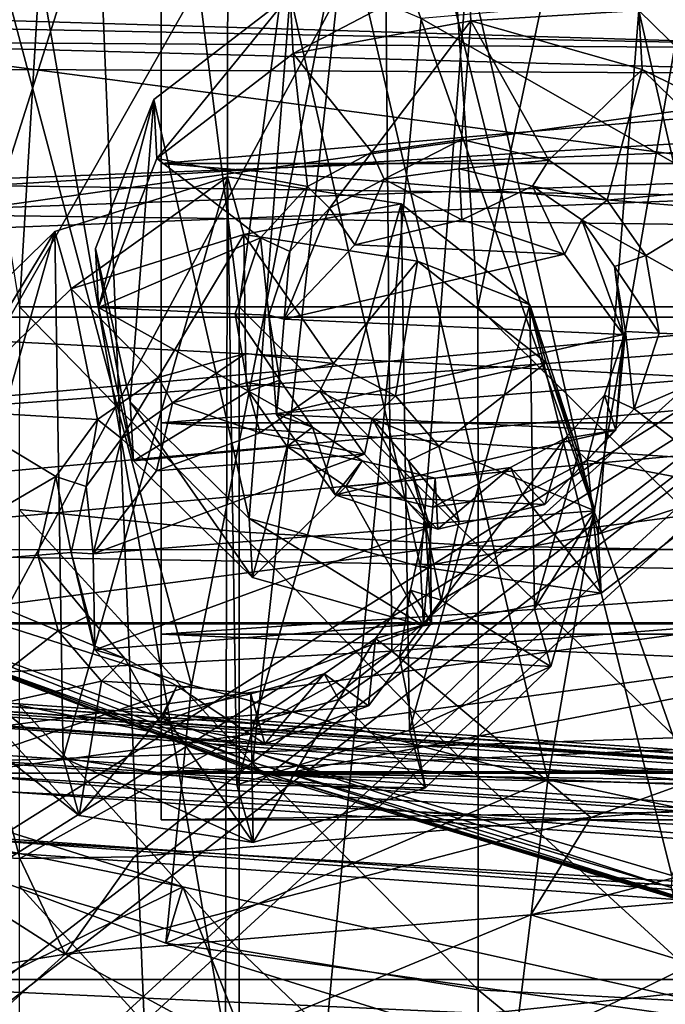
# Model space of a CAD drawing. Header units: metres. Extents: x -904 to 0, y -908 to 0.
# Tile 87 of 161: x -595 to -555, y -121 to -59. Entities that reach past the tile are written whole.
import ezdxf

# ---------------------------------------------------------------- set-up
doc = ezdxf.new("R2010")
doc.units = ezdxf.units.M

msp = doc.modelspace()

# ---------------------------------------------------------------- linework, layer by layer
at = {"layer": 'None'}
for points in [[(-582.273132, -24.174274, 1927.112427), (-548.818054, -21.535398, 1932.152832), (-548.815857, -119.390549, 1988.623535)], [(-599.286011, -25.944958, 1924.876465), (-582.273132, -24.174274, 1927.112427), (-582.486755, -122.939278, 1984.111816)], [(-582.486755, -122.939278, 1984.111816), (-582.273132, -24.174274, 1927.112427), (-548.815857, -119.390549, 1988.623535)], [(-599.292603, -123.532387, 1981.228638), (-599.286011, -25.944958, 1924.876465), (-582.486755, -122.939278, 1984.111816)], [(-573.219971, -37.15469, 1505.244385), (-520.086426, -33.508076, 1504.979004), (-554.391846, -112.519341, 1549.673828)], [(-570.15863, -58.565701, 661.240173), (-309.111755, -207.702347, 657.334961), (-309.403992, -35.91481, 661.833374)], [(-625.841797, -45.324051, 1506.13208), (-573.219971, -37.15469, 1505.244385), (-606.250549, -95.326286, 1536.737061)], [(-606.250549, -95.326286, 1536.737061), (-573.219971, -37.15469, 1505.244385), (-580.693237, -104.750137, 1543.907715)], [(-573.219971, -37.15469, 1505.244385), (-554.391846, -112.519341, 1549.673828), (-580.693237, -104.750137, 1543.907715)], [(-606.136414, -51.914799, 661.366394), (-699.596008, -124.971169, 659.501343), (-590.518127, -49.992924, 661.435425)], [(-699.596008, -124.971169, 659.501343), (-663.154419, -147.090363, 658.922119), (-590.518127, -49.992924, 661.435425)], [(-590.518127, -49.992924, 661.435425), (-663.154419, -147.090363, 658.922119), (-629.467651, -172.820374, 658.248413)], [(-629.467651, -172.820374, 658.248413), (-584.097839, -207.702347, 657.334961), (-590.518127, -49.992924, 661.435425)], [(-590.518127, -49.992924, 661.435425), (-584.097839, -207.702347, 657.334961), (-570.15863, -58.565701, 661.240173)], [(-572.431702, -51.56575, 2034.584595), (-624.672058, -51.56601, 2028.267822), (-598.475342, -99.818436, 2023.245972)], [(-584.61438, -100.53476, 216.1931), (-606.513977, -93.594833, 227.542374), (-597.66748, -51.565685, 217.762268)], [(-572.431702, -51.56575, 2034.584595), (-598.475342, -99.818436, 2023.245972), (-572.009399, -98.403229, 2026.366699)], [(-575.021118, -51.566418, 206.251297), (-584.61438, -100.53476, 216.1931), (-597.66748, -51.565685, 217.762268)], [(-562.194641, -106.494125, 206.704391), (-584.61438, -100.53476, 216.1931), (-575.021118, -51.566418, 206.251297)], [(-552.6875, -51.565384, 197.086807), (-562.194641, -106.494125, 206.704391), (-575.021118, -51.566418, 206.251297)], [(-519.952271, -51.565491, 2038.379517), (-572.431702, -51.56575, 2034.584595), (-572.009399, -98.403229, 2026.366699)], [(-519.952271, -51.565491, 2038.379517), (-572.009399, -98.403229, 2026.366699), (-518.923706, -94.200096, 2030.911865)], [(-539.404663, -111.412796, 199.035706), (-562.194641, -106.494125, 206.704391), (-552.6875, -51.565384, 197.086807)], [(-676.740051, -57.707558, 1606.950562), (-653.887207, -72.526901, 1606.574951), (-387.700989, -56.295364, 1606.961792)], [(-387.700989, -56.295364, 1606.961792), (-653.887207, -72.526901, 1606.574951), (-379.609039, -62.712627, 1606.793701)], [(-570.15863, -58.565701, 661.240173), (-584.097839, -207.702347, 657.334961), (-309.111755, -207.702347, 657.334961)], [(-653.887207, -72.526901, 1606.574951), (-629.798584, -85.366486, 1606.240967), (-379.609039, -62.712627, 1606.793701)], [(-379.609039, -62.712627, 1606.793701), (-629.798584, -85.366486, 1606.240967), (-369.758789, -65.81794, 1606.712402)], [(-629.798584, -85.366486, 1606.240967), (-604.898926, -96.564316, 1605.948975), (-369.758789, -65.81794, 1606.712402)], [(-369.758789, -65.81794, 1606.712402), (-604.898926, -96.564316, 1605.948975), (-579.414856, -106.2174, 1605.699707)], [(-579.414856, -106.2174, 1605.699707), (-311.951202, -102.333786, 1605.762329), (-369.758789, -65.81794, 1606.712402)], [(-608.212463, -108.539902, 230.06778), (-606.513977, -93.594833, 227.542374), (-584.61438, -100.53476, 216.1931)], [(-559.487061, -108.866234, 2007.508911), (-518.923706, -94.200096, 2030.911865), (-572.009399, -98.403229, 2026.366699)], [(-559.487061, -108.866234, 2007.508911), (-530.609741, -106.548775, 2010.274536), (-518.923706, -94.200096, 2030.911865)], [(-580.693237, -104.750137, 1543.907715), (-580.734863, -105.414047, 1559.733521), (-606.250549, -95.326286, 1536.737061)], [(-580.734863, -105.414047, 1559.733521), (-606.190125, -96.241852, 1571.963257), (-606.250549, -95.326286, 1536.737061)], [(-580.734863, -105.414047, 1559.733521), (-580.607422, -105.857239, 1575.572754), (-606.190125, -96.241852, 1571.963257)], [(-580.607422, -105.857239, 1575.572754), (-580.309692, -106.088234, 1591.411133), (-606.190125, -96.241852, 1571.963257)], [(-606.190125, -96.241852, 1571.963257), (-580.309692, -106.088234, 1591.411133), (-604.898926, -96.564316, 1605.948975)], [(-580.309692, -106.088234, 1591.411133), (-579.414856, -106.2174, 1605.699707), (-604.898926, -96.564316, 1605.948975)], [(-572.009399, -98.403229, 2026.366699), (-598.475342, -99.818436, 2023.245972), (-595.406555, -111.441788, 2002.560303)], [(-588.223694, -111.337624, 2003.683472), (-572.009399, -98.403229, 2026.366699), (-595.406555, -111.441788, 2002.560303)], [(-588.223694, -111.337624, 2003.683472), (-559.487061, -108.866234, 2007.508911), (-572.009399, -98.403229, 2026.366699)], [(-628.85614, -99.448586, 243.024078), (-608.212463, -108.539902, 230.06778), (-585.167236, -113.23008, 254.241714)], [(-585.167236, -113.23008, 254.241714), (-602.600891, -121.890068, 252.594467), (-628.85614, -99.448586, 243.024078)], [(-598.475342, -99.818436, 2023.245972), (-602.574768, -111.074043, 2001.4104), (-595.406555, -111.441788, 2002.560303)], [(-586.229065, -116.775726, 218.379868), (-608.212463, -108.539902, 230.06778), (-584.61438, -100.53476, 216.1931)], [(-586.229065, -116.775726, 218.379868), (-584.61438, -100.53476, 216.1931), (-562.194641, -106.494125, 206.704391)], [(-337.979492, -110.967003, 1605.560547), (-311.951202, -102.333786, 1605.762329), (-579.414856, -106.2174, 1605.699707)], [(-554.430054, -113.264557, 1564.06543), (-580.734863, -105.414047, 1559.733521), (-580.693237, -104.750137, 1543.907715)], [(-554.391846, -112.519341, 1549.673828), (-554.430054, -113.264557, 1564.06543), (-580.693237, -104.750137, 1543.907715)], [(-554.430054, -113.264557, 1564.06543), (-554.317078, -113.759109, 1578.473877), (-580.734863, -105.414047, 1559.733521)], [(-554.317078, -113.759109, 1578.473877), (-580.607422, -105.857239, 1575.572754), (-580.734863, -105.414047, 1559.733521)], [(-554.317078, -113.759109, 1578.473877), (-554.051697, -114.009331, 1592.883423), (-580.607422, -105.857239, 1575.572754)], [(-554.051697, -114.009331, 1592.883423), (-580.309692, -106.088234, 1591.411133), (-580.607422, -105.857239, 1575.572754)], [(-564.324036, -123.589836, 209.018906), (-586.229065, -116.775726, 218.379868), (-562.194641, -106.494125, 206.704391)], [(-554.051697, -114.009331, 1592.883423), (-579.414856, -106.2174, 1605.699707), (-580.309692, -106.088234, 1591.411133)], [(-553.346375, -114.12664, 1605.495239), (-337.979492, -110.967003, 1605.560547), (-579.414856, -106.2174, 1605.699707)], [(-553.346375, -114.12664, 1605.495239), (-579.414856, -106.2174, 1605.699707), (-554.051697, -114.009331, 1592.883423)], [(-564.324036, -123.589836, 209.018906), (-562.194641, -106.494125, 206.704391), (-539.404663, -111.412796, 199.035706)], [(-563.256653, -114.994781, 1996.957886), (-530.609741, -106.548775, 2010.274536), (-559.487061, -108.866234, 2007.508911)], [(-533.799988, -112.458336, 2000.046265), (-530.609741, -106.548775, 2010.274536), (-563.256653, -114.994781, 1996.957886)], [(-608.212463, -108.539902, 230.06778), (-586.229065, -116.775726, 218.379868), (-585.167236, -113.23008, 254.241714)], [(-592.554504, -117.468033, 1992.686523), (-559.487061, -108.866234, 2007.508911), (-588.223694, -111.337624, 2003.683472)], [(-592.554504, -117.468033, 1992.686523), (-563.256653, -114.994781, 1996.957886), (-559.487061, -108.866234, 2007.508911)], [(-602.574768, -111.074043, 2001.4104), (-615.893738, -121.315697, 1977.961182), (-592.554504, -117.468033, 1992.686523)], [(-602.574768, -111.074043, 2001.4104), (-592.554504, -117.468033, 1992.686523), (-595.406555, -111.441788, 2002.560303)], [(-595.406555, -111.441788, 2002.560303), (-592.554504, -117.468033, 1992.686523), (-588.223694, -111.337624, 2003.683472)], [(-541.083801, -129.473846, 201.2883), (-564.324036, -123.589836, 209.018906), (-539.404663, -111.412796, 199.035706)], [(-563.256653, -114.994781, 1996.957886), (-548.815857, -119.390549, 1988.623535), (-533.799988, -112.458336, 2000.046265)], [(-577.9198, -131.39473, 258.706299), (-602.600891, -121.890068, 252.594467), (-585.167236, -113.23008, 254.241714)], [(-585.167236, -113.23008, 254.241714), (-586.229065, -116.775726, 218.379868), (-539.912292, -123.304863, 262.515991)], [(-539.912292, -123.304863, 262.515991), (-577.9198, -131.39473, 258.706299), (-585.167236, -113.23008, 254.241714)], [(-592.554504, -117.468033, 1992.686523), (-582.486755, -122.939278, 1984.111816), (-563.256653, -114.994781, 1996.957886)], [(-582.486755, -122.939278, 1984.111816), (-548.815857, -119.390549, 1988.623535), (-563.256653, -114.994781, 1996.957886)], [(-586.229065, -116.775726, 218.379868), (-564.324036, -123.589836, 209.018906), (-539.912292, -123.304863, 262.515991)], [(-615.893738, -121.315697, 1977.961182), (-599.292603, -123.532387, 1981.228638), (-592.554504, -117.468033, 1992.686523)], [(-592.554504, -117.468033, 1992.686523), (-599.292603, -123.532387, 1981.228638), (-582.486755, -122.939278, 1984.111816)], [(-605.297119, -123.523201, 345.346222), (-590.617188, -132.716324, 349.436768), (-614.156555, -119.756935, 357.028595)], [(-590.617188, -132.716324, 349.436768), (-597.304688, -130.963715, 361.993378), (-614.156555, -119.756935, 357.028595)], [(-593.020996, -125.802505, 310.012787), (-583.542358, -130.594498, 311.931519), (-607.443481, -119.801796, 318.643555)], [(-583.542358, -130.594498, 311.931519), (-596.436768, -125.784904, 321.172089), (-607.443481, -119.801796, 318.643555)], [(-602.600891, -121.890068, 252.594467), (-593.020996, -125.802505, 310.012787), (-607.443481, -119.801796, 318.643555)]]:
    msp.add_3dface(points, dxfattribs=at)
at = {"layer": 'None012311'}
for points in [[(-273.299683, -124.244728, 1629.041138), (-672.325317, -96.34214, 1629.041138), (-672.385864, -97.20826, 1633.96521)], [(-672.325317, -96.34214, 1629.041138), (-273.299683, -124.244728, 1629.041138), (-612.486877, -100.747734, 1628.526367)], [(-273.36026, -125.110855, 1633.96521), (-672.385864, -97.20826, 1633.96521), (-672.713623, -101.895279, 1635.675293)], [(-273.36026, -125.110855, 1633.96521), (-273.299683, -124.244728, 1629.041138), (-672.385864, -97.20826, 1633.96521)], [(-672.920227, -104.850044, 1627.537354), (-672.592468, -100.163025, 1625.827271), (-273.894623, -132.75264, 1627.537354)], [(-672.592468, -100.163025, 1625.827271), (-273.566864, -128.065613, 1625.827271), (-273.894623, -132.75264, 1627.537354)], [(-672.592468, -100.163025, 1625.827271), (-612.700623, -103.804451, 1625.9552), (-333.38266, -123.336266, 1625.9552)], [(-672.592468, -100.163025, 1625.827271), (-333.38266, -123.336266, 1625.9552), (-273.566864, -128.065613, 1625.827271)], [(-273.299683, -124.244728, 1629.041138), (-333.168915, -120.279549, 1628.526367), (-612.486877, -100.747734, 1628.526367)], [(-612.486877, -100.747734, 1628.526367), (-333.168915, -120.279549, 1628.526367), (-611.098206, -101.157028, 1627.986938)], [(-333.168915, -120.279549, 1628.526367), (-334.600922, -120.491714, 1627.986816), (-611.098206, -101.157028, 1627.986938)], [(-611.098206, -101.157028, 1627.986938), (-334.600922, -120.491714, 1627.986816), (-610.579895, -102.147957, 1626.921021)], [(-273.687988, -129.797867, 1635.675293), (-672.713623, -101.895279, 1635.675293), (-672.980774, -105.716171, 1632.461426)], [(-273.687988, -129.797867, 1635.675293), (-273.36026, -125.110855, 1633.96521), (-672.713623, -101.895279, 1635.675293)], [(-612.700623, -103.804451, 1625.9552), (-610.579895, -102.147957, 1626.921021), (-333.38266, -123.336266, 1625.9552)], [(-333.38266, -123.336266, 1625.9552), (-610.579895, -102.147957, 1626.921021), (-335.252167, -121.400764, 1626.921143)], [(-610.579895, -102.147957, 1626.921021), (-334.600922, -120.491714, 1627.986816), (-335.252167, -121.400764, 1626.921143)], [(-672.980774, -105.716171, 1632.461426), (-672.920227, -104.850044, 1627.537354), (-273.95517, -133.618759, 1632.461426)], [(-672.920227, -104.850044, 1627.537354), (-273.894623, -132.75264, 1627.537354), (-273.95517, -133.618759, 1632.461426)], [(-273.95517, -133.618759, 1632.461426), (-273.687988, -129.797867, 1635.675293), (-672.980774, -105.716171, 1632.461426)]]:
    msp.add_3dface(points, dxfattribs=at)
at = {"layer": 'None012314'}
for points in [[(-590.997742, -2.473464, 2243.608887), (-607.566284, -2.140673, 2230.895264), (-595.44281, -76.718231, 2240.844482)], [(-581.611877, -76.718132, 2248.237061), (-590.997742, -2.473464, 2243.608887), (-595.44281, -76.718231, 2240.844482)], [(-571.703247, -2.6826, 2251.60083), (-590.997742, -2.473464, 2243.608887), (-581.611877, -76.718132, 2248.237061)], [(-566.604431, -76.718018, 2252.789551), (-571.703247, -2.6826, 2251.60083), (-581.611877, -76.718132, 2248.237061)], [(-550.997742, -2.753827, 2254.326904), (-571.703247, -2.6826, 2251.60083), (-566.604431, -76.718018, 2252.789551)], [(-550.997192, -76.717903, 2254.326904), (-550.997742, -2.753827, 2254.326904), (-566.604431, -76.718018, 2252.789551)], [(-340.997192, -77.370995, 2174.326904), (-625.997742, -5.004862, 2174.326904), (-340.997742, -5.002748, 2174.326904)], [(-625.997192, -77.373108, 2174.326904), (-625.997742, -5.004862, 2174.326904), (-340.997192, -77.370995, 2174.326904)], [(-595.44281, -76.718231, 2240.844482), (-595.448242, -89.471596, 2239.594238), (-581.611755, -90.890289, 2246.855225)], [(-581.611877, -76.718132, 2248.237061), (-595.44281, -76.718231, 2240.844482), (-581.611755, -90.890289, 2246.855225)], [(-566.604431, -76.718018, 2252.789551), (-581.611877, -76.718132, 2248.237061), (-566.572083, -91.762222, 2251.317871)], [(-581.611877, -76.718132, 2248.237061), (-581.611755, -90.890289, 2246.855225), (-566.572083, -91.762222, 2251.317871)], [(-550.997192, -76.717903, 2254.326904), (-566.604431, -76.718018, 2252.789551), (-550.99707, -92.059891, 2252.841797)], [(-566.604431, -76.718018, 2252.789551), (-566.572083, -91.762222, 2251.317871), (-550.99707, -92.059891, 2252.841797)], [(-342.449707, -92.006355, 2174.326904), (-625.997192, -77.373108, 2174.326904), (-340.997192, -77.370995, 2174.326904)], [(-624.544434, -92.008446, 2174.326904), (-625.997192, -77.373108, 2174.326904), (-342.449707, -92.006355, 2174.326904)], [(-581.611755, -90.890289, 2246.855225), (-595.448242, -89.471596, 2239.594238), (-581.611694, -104.589722, 2242.780518)], [(-595.448242, -89.471596, 2239.594238), (-595.44812, -101.799561, 2235.92749), (-581.611694, -104.589722, 2242.780518)], [(-566.572083, -91.762222, 2251.317871), (-581.611755, -90.890289, 2246.855225), (-566.57196, -106.304611, 2246.992676)], [(-581.611755, -90.890289, 2246.855225), (-581.611694, -104.589722, 2242.780518), (-566.57196, -106.304611, 2246.992676)], [(-343.541656, -96.669716, 2174.326904), (-624.544434, -92.008446, 2174.326904), (-342.449707, -92.006355, 2174.326904)], [(-623.47229, -96.597473, 2174.326904), (-624.544434, -92.008446, 2174.326904), (-343.541656, -96.669716, 2174.326904)], [(-550.99707, -92.059891, 2252.841797), (-566.572083, -91.762222, 2251.317871), (-550.997009, -106.885887, 2248.420654)], [(-566.572083, -91.762222, 2251.317871), (-566.57196, -106.304611, 2246.992676), (-550.997009, -106.885887, 2248.420654)], [(-623.452454, -96.671791, 2174.326904), (-623.47229, -96.597473, 2174.326904), (-343.541656, -96.669716, 2174.326904)], [(-343.541656, -96.669716, 2174.326904), (-343.561584, -96.744019, 2174.326904), (-623.452454, -96.671791, 2174.326904)], [(-343.561584, -96.744019, 2174.326904), (-620.267029, -106.079124, 2174.326904), (-623.452454, -96.671791, 2174.326904)], [(-343.561584, -96.744019, 2174.326904), (-346.726929, -106.077095, 2174.326904), (-620.267029, -106.079124, 2174.326904)], [(-581.611694, -104.589722, 2242.780518), (-595.44812, -101.799561, 2235.92749), (-581.611572, -117.226547, 2236.149902)], [(-595.44812, -101.799561, 2235.92749), (-595.448059, -113.171295, 2229.960693), (-581.611572, -117.226547, 2236.149902)], [(-566.57196, -106.304611, 2246.992676), (-581.611694, -104.589722, 2242.780518), (-566.571838, -119.719002, 2239.954102)], [(-581.611694, -104.589722, 2242.780518), (-581.611572, -117.226547, 2236.149902), (-566.571838, -119.719002, 2239.954102)], [(-346.726929, -106.077095, 2174.326904), (-353.629303, -119.058029, 2174.326904), (-620.267029, -106.079124, 2174.326904)], [(-620.267029, -106.079124, 2174.326904), (-353.629303, -119.058029, 2174.326904), (-613.364441, -119.059952, 2174.326904)], [(-550.997009, -106.885887, 2248.420654), (-566.57196, -106.304611, 2246.992676), (-550.996887, -120.562729, 2241.241943)], [(-566.57196, -106.304611, 2246.992676), (-566.571838, -119.719002, 2239.954102), (-550.996887, -120.562729, 2241.241943)], [(-581.611572, -117.226547, 2236.149902), (-595.448059, -113.171295, 2229.960693), (-581.611511, -128.345825, 2227.216553)], [(-595.448059, -113.171295, 2229.960693), (-595.447998, -123.177406, 2221.921631), (-581.611511, -128.345825, 2227.216553)], [(-566.571838, -119.719002, 2239.954102), (-581.611572, -117.226547, 2236.149902), (-566.571777, -131.522476, 2230.470947)], [(-581.611572, -117.226547, 2236.149902), (-581.611511, -128.345825, 2227.216553), (-566.571777, -131.522476, 2230.470947)], [(-353.629303, -119.058029, 2174.326904), (-362.94754, -130.429764, 2174.326904), (-613.364441, -119.059952, 2174.326904)], [(-613.364441, -119.059952, 2174.326904), (-362.94754, -130.429764, 2174.326904), (-604.100159, -130.37735, 2174.326904)], [(-550.996887, -120.562729, 2241.241943), (-566.571838, -119.719002, 2239.954102), (-550.996765, -132.570862, 2231.602051)], [(-566.571838, -119.719002, 2239.954102), (-566.571777, -131.522476, 2230.470947), (-550.996765, -132.570862, 2231.602051)]]:
    msp.add_3dface(points, dxfattribs=at)
at = {"layer": 'None012317'}
for points in [[(-586.526794, -12.034822, 2159.924316), (-586.526794, -9.019452, 2142.823486), (-586.526062, -109.019455, 2142.823486)], [(-586.526062, -109.019455, 2142.823486), (-586.526794, -9.019452, 2142.823486), (-586.526123, -106.004082, 2125.722412)], [(-586.526794, -9.019452, 2142.823486), (-586.526794, -12.034822, 2125.722412), (-586.526123, -106.004082, 2125.722412)], [(-586.526733, -20.71723, 2174.962646), (-586.526794, -12.034822, 2159.924316), (-586.526123, -106.004082, 2159.924316)], [(-586.526123, -106.004082, 2159.924316), (-586.526794, -12.034822, 2159.924316), (-586.526062, -109.019455, 2142.823486)], [(-586.526123, -106.004082, 2125.722412), (-586.526794, -12.034822, 2125.722412), (-586.526184, -97.321678, 2110.684082)], [(-586.526794, -12.034822, 2125.722412), (-586.526733, -20.71723, 2110.684082), (-586.526184, -97.321678, 2110.684082)], [(-586.526611, -34.019451, 2186.124756), (-586.526733, -20.71723, 2174.962646), (-586.526184, -97.321678, 2174.962646)], [(-586.526184, -97.321678, 2174.962646), (-586.526733, -20.71723, 2174.962646), (-586.526123, -106.004082, 2159.924316)], [(-586.526184, -97.321678, 2110.684082), (-586.526733, -20.71723, 2110.684082), (-586.526245, -84.019455, 2099.522217)], [(-586.526733, -20.71723, 2110.684082), (-586.526611, -34.019451, 2099.522217), (-586.526245, -84.019455, 2099.522217)], [(-586.526489, -50.337044, 2192.063721), (-586.526611, -34.019451, 2186.124756), (-586.526245, -84.019455, 2186.124756)], [(-586.526245, -84.019455, 2186.124756), (-586.526611, -34.019451, 2186.124756), (-586.526184, -97.321678, 2174.962646)], [(-586.526245, -84.019455, 2099.522217), (-586.526611, -34.019451, 2099.522217), (-586.526367, -67.701859, 2093.583008)], [(-586.526611, -34.019451, 2099.522217), (-586.526489, -50.337044, 2093.583008), (-586.526367, -67.701859, 2093.583008)], [(-586.526489, -50.337044, 2093.583008), (-386.52652, -50.33556, 2093.583008), (-386.526398, -67.700378, 2093.583008)], [(-386.52652, -50.33556, 2192.063721), (-586.526489, -50.337044, 2192.063721), (-586.526367, -67.701859, 2192.063721)], [(-586.526367, -67.701859, 2093.583008), (-586.526489, -50.337044, 2093.583008), (-386.526398, -67.700378, 2093.583008)], [(-586.526367, -67.701859, 2192.063721), (-586.526489, -50.337044, 2192.063721), (-586.526245, -84.019455, 2186.124756)], [(-386.526398, -67.700378, 2192.063721), (-386.52652, -50.33556, 2192.063721), (-586.526367, -67.701859, 2192.063721)], [(-586.526367, -67.701859, 2093.583008), (-386.526398, -67.700378, 2093.583008), (-386.526276, -84.017967, 2099.522217)], [(-386.526398, -67.700378, 2192.063721), (-586.526367, -67.701859, 2192.063721), (-586.526245, -84.019455, 2186.124756)], [(-586.526245, -84.019455, 2099.522217), (-586.526367, -67.701859, 2093.583008), (-386.526276, -84.017967, 2099.522217)], [(-386.526276, -84.017967, 2186.124756), (-386.526398, -67.700378, 2192.063721), (-586.526245, -84.019455, 2186.124756)], [(-586.526245, -84.019455, 2099.522217), (-386.526276, -84.017967, 2099.522217), (-386.526154, -97.32019, 2110.684082)], [(-386.526276, -84.017967, 2186.124756), (-586.526245, -84.019455, 2186.124756), (-586.526184, -97.321678, 2174.962646)], [(-586.526184, -97.321678, 2110.684082), (-586.526245, -84.019455, 2099.522217), (-386.526154, -97.32019, 2110.684082)], [(-386.526154, -97.32019, 2174.962646), (-386.526276, -84.017967, 2186.124756), (-586.526184, -97.321678, 2174.962646)], [(-586.526184, -97.321678, 2110.684082), (-386.526154, -97.32019, 2110.684082), (-386.526093, -106.002602, 2125.722412)], [(-386.526154, -97.32019, 2174.962646), (-586.526184, -97.321678, 2174.962646), (-586.526123, -106.004082, 2159.924316)], [(-586.526123, -106.004082, 2125.722412), (-586.526184, -97.321678, 2110.684082), (-386.526093, -106.002602, 2125.722412)], [(-386.526093, -106.002602, 2159.924316), (-386.526154, -97.32019, 2174.962646), (-586.526123, -106.004082, 2159.924316)], [(-586.526123, -106.004082, 2125.722412), (-386.526093, -106.002602, 2125.722412), (-386.526093, -109.017967, 2142.823486)], [(-386.526093, -106.002602, 2159.924316), (-586.526123, -106.004082, 2159.924316), (-586.526062, -109.019455, 2142.823486)], [(-586.526062, -109.019455, 2142.823486), (-586.526123, -106.004082, 2125.722412), (-386.526093, -109.017967, 2142.823486)], [(-386.526093, -109.017967, 2142.823486), (-386.526093, -106.002602, 2159.924316), (-586.526062, -109.019455, 2142.823486)]]:
    msp.add_3dface(points, dxfattribs=at)
at = {"layer": 'None012331'}
for points in [[(-593.205627, -71.972145, 1952.115845), (-582.350037, -68.537376, 1951.90332), (-592.184753, -75.596191, 1945.692993)], [(-582.350037, -68.537376, 1951.90332), (-593.205627, -71.972145, 1952.115845), (-592.695374, -105.121147, 1970.901001)], [(-581.760803, -106.814552, 1973.594482), (-582.350037, -68.537376, 1951.90332), (-592.695374, -105.121147, 1970.901001)], [(-582.350037, -68.537376, 1951.90332), (-581.329102, -72.16143, 1945.480347), (-592.184753, -75.596191, 1945.692993)], [(-581.329102, -72.16143, 1945.480347), (-582.350037, -68.537376, 1951.90332), (-571.415466, -70.230782, 1954.596802)], [(-571.415466, -70.230782, 1954.596802), (-582.350037, -68.537376, 1951.90332), (-581.760803, -106.814552, 1973.594482)], [(-570.905212, -103.379784, 1973.381958), (-571.415466, -70.230782, 1954.596802), (-581.760803, -106.814552, 1973.594482)], [(-570.394531, -73.854828, 1948.17395), (-581.329102, -72.16143, 1945.480347), (-571.415466, -70.230782, 1954.596802)], [(-570.394531, -73.854828, 1948.17395), (-571.415466, -70.230782, 1954.596802), (-563.331848, -76.598602, 1959.474609)], [(-563.331848, -76.598602, 1959.474609), (-571.415466, -70.230782, 1954.596802), (-570.905212, -103.379784, 1973.381958)], [(-601.073608, -79.614731, 1955.17749), (-593.205627, -71.972145, 1952.115845), (-600.052673, -83.238785, 1948.754639)], [(-593.205627, -71.972145, 1952.115845), (-601.073608, -79.614731, 1955.17749), (-600.778992, -98.753326, 1966.023071)], [(-592.695374, -105.121147, 1970.901001), (-593.205627, -71.972145, 1952.115845), (-600.778992, -98.753326, 1966.023071)], [(-593.205627, -71.972145, 1952.115845), (-592.184753, -75.596191, 1945.692993), (-600.052673, -83.238785, 1948.754639)], [(-592.184753, -75.596191, 1945.692993), (-581.329102, -72.16143, 1945.480347), (-586.721924, -81.161842, 1949.70166)], [(-581.329102, -72.16143, 1945.480347), (-581.213684, -79.660683, 1949.730103), (-586.721924, -81.161842, 1949.70166)], [(-581.213684, -79.660683, 1949.730103), (-581.329102, -72.16143, 1945.480347), (-575.672791, -80.278854, 1950.959717)], [(-581.329102, -72.16143, 1945.480347), (-570.394531, -73.854828, 1948.17395), (-575.672791, -80.278854, 1950.959717)], [(-575.672791, -80.278854, 1950.959717), (-570.394531, -73.854828, 1948.17395), (-571.790649, -82.320923, 1952.729004)], [(-570.394531, -73.854828, 1948.17395), (-562.310974, -80.222656, 1953.051758), (-571.790649, -82.320923, 1952.729004)], [(-562.310974, -80.222656, 1953.051758), (-570.394531, -73.854828, 1948.17395), (-563.331848, -76.598602, 1959.474609)], [(-600.052673, -83.238785, 1948.754639), (-592.184753, -75.596191, 1945.692993), (-590.531738, -83.818611, 1950.595093)], [(-592.184753, -75.596191, 1945.692993), (-586.721924, -81.161842, 1949.70166), (-590.531738, -83.818611, 1950.595093)], [(-563.037231, -95.73719, 1970.320313), (-563.331848, -76.598602, 1959.474609), (-570.905212, -103.379784, 1973.381958)], [(-562.310974, -80.222656, 1953.051758), (-563.331848, -76.598602, 1959.474609), (-560.265259, -85.934601, 1965.229858)], [(-563.037231, -95.73719, 1970.320313), (-560.265259, -85.934601, 1965.229858), (-563.331848, -76.598602, 1959.474609)], [(-586.721924, -81.161842, 1949.70166), (-581.213684, -79.660683, 1949.730103), (-585.806213, -82.766075, 1950.752441)], [(-581.213684, -79.660683, 1949.730103), (-581.185242, -81.509361, 1950.777832), (-585.806213, -82.766075, 1950.752441)], [(-581.185242, -81.509361, 1950.777832), (-581.213684, -79.660683, 1949.730103), (-575.672791, -80.278854, 1950.959717)], [(-576.536987, -82.02533, 1951.807739), (-581.185242, -81.509361, 1950.777832), (-575.672791, -80.278854, 1950.959717)], [(-576.536987, -82.02533, 1951.807739), (-575.672791, -80.278854, 1950.959717), (-571.790649, -82.320923, 1952.729004)], [(-571.790649, -82.320923, 1952.729004), (-562.310974, -80.222656, 1953.051758), (-569.063782, -85.485123, 1954.947754)], [(-562.310974, -80.222656, 1953.051758), (-559.244324, -89.558655, 1958.807007), (-569.063782, -85.485123, 1954.947754)], [(-559.244324, -89.558655, 1958.807007), (-562.310974, -80.222656, 1953.051758), (-560.265259, -85.934601, 1965.229858)], [(-590.531738, -83.818611, 1950.595093), (-586.721924, -81.161842, 1949.70166), (-589.023315, -85.006882, 1951.505371)], [(-586.721924, -81.161842, 1949.70166), (-585.806213, -82.766075, 1950.752441), (-589.023315, -85.006882, 1951.505371)], [(-585.806213, -82.766075, 1950.752441), (-581.185242, -81.509361, 1950.777832), (-580.299866, -84.652191, 1945.207764)], [(-576.536987, -82.02533, 1951.807739), (-580.299866, -84.652191, 1945.207764), (-581.185242, -81.509361, 1950.777832)], [(-573.721985, -86.002373, 1947.015137), (-580.299866, -84.652191, 1945.207764), (-576.536987, -82.02533, 1951.807739)], [(-573.258911, -83.74707, 1953.300293), (-576.536987, -82.02533, 1951.807739), (-571.790649, -82.320923, 1952.729004)], [(-573.258911, -83.74707, 1953.300293), (-573.721985, -86.002373, 1947.015137), (-576.536987, -82.02533, 1951.807739)], [(-573.258911, -83.74707, 1953.300293), (-571.790649, -82.320923, 1952.729004), (-569.063782, -85.485123, 1954.947754)], [(-589.023315, -85.006882, 1951.505371), (-585.806213, -82.766075, 1950.752441), (-586.820068, -87.04911, 1945.523926)], [(-586.820068, -87.04911, 1945.523926), (-585.806213, -82.766075, 1950.752441), (-580.299866, -84.652191, 1945.207764)], [(-602.824707, -93.041382, 1953.845093), (-600.052673, -83.238785, 1948.754639), (-593.154663, -87.410347, 1952.204834)], [(-600.052673, -83.238785, 1948.754639), (-590.531738, -83.818611, 1950.595093), (-593.154663, -87.410347, 1952.204834)], [(-593.154663, -87.410347, 1952.204834), (-590.531738, -83.818611, 1950.595093), (-591.235168, -88.039536, 1952.86499)], [(-590.531738, -83.818611, 1950.595093), (-589.023315, -85.006882, 1951.505371), (-591.235168, -88.039536, 1952.86499)], [(-569.599121, -90.571953, 1950.248901), (-573.721985, -86.002373, 1947.015137), (-573.258911, -83.74707, 1953.300293)], [(-570.959229, -86.419182, 1955.173584), (-573.258911, -83.74707, 1953.300293), (-569.063782, -85.485123, 1954.947754)], [(-570.959229, -86.419182, 1955.173584), (-569.599121, -90.571953, 1950.248901), (-573.258911, -83.74707, 1953.300293)], [(-586.820068, -87.04911, 1945.523926), (-580.299866, -84.652191, 1945.207764), (-573.721985, -86.002373, 1947.015137)], [(-590.792297, -92.265602, 1947.835815), (-591.235168, -88.039536, 1952.86499), (-589.023315, -85.006882, 1951.505371)], [(-590.792297, -92.265602, 1947.835815), (-589.023315, -85.006882, 1951.505371), (-586.820068, -87.04911, 1945.523926)], [(-570.959229, -86.419182, 1955.173584), (-569.063782, -85.485123, 1954.947754), (-567.782593, -90.24099, 1957.834839)], [(-569.063782, -85.485123, 1954.947754), (-559.244324, -89.558655, 1958.807007), (-567.782593, -90.24099, 1957.834839)], [(-590.792297, -92.265602, 1947.835815), (-573.721985, -86.002373, 1947.015137), (-569.599121, -90.571953, 1950.248901)], [(-590.792297, -92.265602, 1947.835815), (-586.820068, -87.04911, 1945.523926), (-573.721985, -86.002373, 1947.015137)], [(-559.244324, -89.558655, 1958.807007), (-560.265259, -85.934601, 1965.229858), (-563.037231, -95.73719, 1970.320313)], [(-569.88739, -90.40918, 1957.595215), (-570.959229, -86.419182, 1955.173584), (-567.782593, -90.24099, 1957.834839)], [(-569.599121, -90.571953, 1950.248901), (-570.959229, -86.419182, 1955.173584), (-569.88739, -90.40918, 1957.595215)], [(-593.154663, -87.410347, 1952.204834), (-594.286438, -92.359047, 1954.817261), (-602.824707, -93.041382, 1953.845093)], [(-594.286438, -92.359047, 1954.817261), (-593.154663, -87.410347, 1952.204834), (-592.181641, -92.190826, 1955.056885)], [(-593.154663, -87.410347, 1952.204834), (-591.235168, -88.039536, 1952.86499), (-592.181641, -92.190826, 1955.056885)], [(-592.181641, -92.190826, 1955.056885), (-591.235168, -88.039536, 1952.86499), (-590.792297, -92.265602, 1947.835815)], [(-559.244324, -89.558655, 1958.807007), (-568.914368, -95.18969, 1960.447266), (-567.782593, -90.24099, 1957.834839)], [(-559.244324, -89.558655, 1958.807007), (-562.016357, -99.361244, 1963.897461), (-568.914368, -95.18969, 1960.447266)], [(-562.016357, -99.361244, 1963.897461), (-559.244324, -89.558655, 1958.807007), (-563.037231, -95.73719, 1970.320313)], [(-570.833862, -94.560471, 1959.787109), (-569.88739, -90.40918, 1957.595215), (-568.914368, -95.18969, 1960.447266)], [(-569.506042, -96.620071, 1953.67627), (-569.88739, -90.40918, 1957.595215), (-570.833862, -94.560471, 1959.787109)], [(-569.88739, -90.40918, 1957.595215), (-567.782593, -90.24099, 1957.834839), (-568.914368, -95.18969, 1960.447266)], [(-569.506042, -96.620071, 1953.67627), (-569.599121, -90.571953, 1950.248901), (-569.88739, -90.40918, 1957.595215)], [(-590.699219, -98.313721, 1951.263306), (-590.792297, -92.265602, 1947.835815), (-569.599121, -90.571953, 1950.248901)], [(-590.699219, -98.313721, 1951.263306), (-569.599121, -90.571953, 1950.248901), (-569.506042, -96.620071, 1953.67627)], [(-594.286438, -92.359047, 1954.817261), (-592.181641, -92.190826, 1955.056885), (-591.109802, -96.180824, 1957.478516)], [(-591.109802, -96.180824, 1957.478516), (-592.181641, -92.190826, 1955.056885), (-590.699219, -98.313721, 1951.263306)], [(-590.699219, -98.313721, 1951.263306), (-592.181641, -92.190826, 1955.056885), (-590.792297, -92.265602, 1947.835815)], [(-594.286438, -92.359047, 1954.817261), (-593.00531, -97.114914, 1957.704346), (-602.824707, -93.041382, 1953.845093)], [(-593.00531, -97.114914, 1957.704346), (-594.286438, -92.359047, 1954.817261), (-591.109802, -96.180824, 1957.478516)], [(-602.824707, -93.041382, 1953.845093), (-593.00531, -97.114914, 1957.704346), (-599.758057, -102.377373, 1959.60022)], [(-573.045776, -97.593124, 1961.146729), (-570.833862, -94.560471, 1959.787109), (-571.537292, -98.781418, 1962.056885)], [(-573.045776, -97.593124, 1961.146729), (-569.506042, -96.620071, 1953.67627), (-570.833862, -94.560471, 1959.787109)], [(-570.833862, -94.560471, 1959.787109), (-568.914368, -95.18969, 1960.447266), (-571.537292, -98.781418, 1962.056885)], [(-562.016357, -99.361244, 1963.897461), (-571.537292, -98.781418, 1962.056885), (-568.914368, -95.18969, 1960.447266)], [(-562.016357, -99.361244, 1963.897461), (-563.037231, -95.73719, 1970.320313), (-570.905212, -103.379784, 1973.381958)], [(-593.00531, -97.114914, 1957.704346), (-591.109802, -96.180824, 1957.478516), (-588.810181, -98.852936, 1959.351807)], [(-588.810181, -98.852936, 1959.351807), (-591.109802, -96.180824, 1957.478516), (-590.699219, -98.313721, 1951.263306)], [(-586.576355, -102.883301, 1954.496948), (-590.699219, -98.313721, 1951.263306), (-569.506042, -96.620071, 1953.67627)], [(-586.576355, -102.883301, 1954.496948), (-569.506042, -96.620071, 1953.67627), (-573.478271, -101.836563, 1955.988281)], [(-573.478271, -101.836563, 1955.988281), (-569.506042, -96.620071, 1953.67627), (-573.045776, -97.593124, 1961.146729)], [(-593.00531, -97.114914, 1957.704346), (-590.278381, -100.279114, 1959.923096), (-599.758057, -102.377373, 1959.60022)], [(-590.278381, -100.279114, 1959.923096), (-593.00531, -97.114914, 1957.704346), (-588.810181, -98.852936, 1959.351807)], [(-576.262817, -99.833931, 1961.89978), (-573.045776, -97.593124, 1961.146729), (-575.347107, -101.438187, 1962.950439)], [(-576.262817, -99.833931, 1961.89978), (-573.478271, -101.836563, 1955.988281), (-573.045776, -97.593124, 1961.146729)], [(-573.045776, -97.593124, 1961.146729), (-571.537292, -98.781418, 1962.056885), (-575.347107, -101.438187, 1962.950439)], [(-588.810181, -98.852936, 1959.351807), (-590.699219, -98.313721, 1951.263306), (-586.576355, -102.883301, 1954.496948)], [(-592.695374, -105.121147, 1970.901001), (-600.778992, -98.753326, 1966.023071), (-591.6745, -108.745201, 1964.478149)], [(-600.778992, -98.753326, 1966.023071), (-599.758057, -102.377373, 1959.60022), (-591.6745, -108.745201, 1964.478149)], [(-590.278381, -100.279114, 1959.923096), (-588.810181, -98.852936, 1959.351807), (-585.532104, -100.574677, 1960.84436)], [(-585.532104, -100.574677, 1960.84436), (-588.810181, -98.852936, 1959.351807), (-586.576355, -102.883301, 1954.496948)], [(-569.884277, -107.003838, 1966.959106), (-575.347107, -101.438187, 1962.950439), (-571.537292, -98.781418, 1962.056885)], [(-562.016357, -99.361244, 1963.897461), (-569.884277, -107.003838, 1966.959106), (-571.537292, -98.781418, 1962.056885)], [(-569.884277, -107.003838, 1966.959106), (-562.016357, -99.361244, 1963.897461), (-570.905212, -103.379784, 1973.381958)], [(-599.758057, -102.377373, 1959.60022), (-590.278381, -100.279114, 1959.923096), (-591.6745, -108.745201, 1964.478149)], [(-590.278381, -100.279114, 1959.923096), (-586.39624, -102.321182, 1961.692383), (-591.6745, -108.745201, 1964.478149)], [(-586.39624, -102.321182, 1961.692383), (-590.278381, -100.279114, 1959.923096), (-585.532104, -100.574677, 1960.84436)], [(-580.883789, -101.090645, 1961.874268), (-576.262817, -99.833931, 1961.89978), (-580.855347, -102.939346, 1962.921875)], [(-580.883789, -101.090645, 1961.874268), (-579.998535, -104.228905, 1956.301758), (-576.262817, -99.833931, 1961.89978)], [(-576.262817, -99.833931, 1961.89978), (-575.347107, -101.438187, 1962.950439), (-580.855347, -102.939346, 1962.921875)], [(-579.998535, -104.228905, 1956.301758), (-573.478271, -101.836563, 1955.988281), (-576.262817, -99.833931, 1961.89978)], [(-585.532104, -100.574677, 1960.84436), (-586.576355, -102.883301, 1954.496948), (-579.998535, -104.228905, 1956.301758)], [(-586.39624, -102.321182, 1961.692383), (-585.532104, -100.574677, 1960.84436), (-580.883789, -101.090645, 1961.874268)], [(-580.883789, -101.090645, 1961.874268), (-585.532104, -100.574677, 1960.84436), (-579.998535, -104.228905, 1956.301758)], [(-580.855347, -102.939346, 1962.921875), (-586.39624, -102.321182, 1961.692383), (-580.883789, -101.090645, 1961.874268)], [(-580.739929, -110.438606, 1967.171631), (-580.855347, -102.939346, 1962.921875), (-575.347107, -101.438187, 1962.950439)], [(-569.884277, -107.003838, 1966.959106), (-580.739929, -110.438606, 1967.171631), (-575.347107, -101.438187, 1962.950439)], [(-579.998535, -104.228905, 1956.301758), (-586.576355, -102.883301, 1954.496948), (-573.478271, -101.836563, 1955.988281)], [(-591.6745, -108.745201, 1964.478149), (-586.39624, -102.321182, 1961.692383), (-580.739929, -110.438606, 1967.171631)], [(-586.39624, -102.321182, 1961.692383), (-580.855347, -102.939346, 1962.921875), (-580.739929, -110.438606, 1967.171631)], [(-569.884277, -107.003838, 1966.959106), (-570.905212, -103.379784, 1973.381958), (-581.760803, -106.814552, 1973.594482)], [(-581.760803, -106.814552, 1973.594482), (-592.695374, -105.121147, 1970.901001), (-580.739929, -110.438606, 1967.171631)], [(-592.695374, -105.121147, 1970.901001), (-591.6745, -108.745201, 1964.478149), (-580.739929, -110.438606, 1967.171631)], [(-580.739929, -110.438606, 1967.171631), (-569.884277, -107.003838, 1966.959106), (-581.760803, -106.814552, 1973.594482)]]:
    msp.add_3dface(points, dxfattribs=at)
at = {"layer": 'None012334'}
for points in [[(-578.407593, -57.060448, 1516.067505), (-567.237427, -55.01067, 1515.222778), (-578.213501, -60.775864, 1509.618652)], [(-567.237427, -55.01067, 1515.222778), (-578.407593, -57.060448, 1516.067505), (-570.208191, -93.087395, 1537.070801)], [(-567.237427, -55.01067, 1515.222778), (-567.043335, -58.726082, 1508.773926), (-578.213501, -60.775864, 1509.618652)], [(-559.038025, -91.037621, 1536.226074), (-567.237427, -55.01067, 1515.222778), (-570.208191, -93.087395, 1537.070801)], [(-567.043335, -58.726082, 1508.773926), (-567.237427, -55.01067, 1515.222778), (-556.465271, -58.062202, 1517.305176)], [(-556.465271, -58.062202, 1517.305176), (-567.237427, -55.01067, 1515.222778), (-559.038025, -91.037621, 1536.226074)], [(-586.982727, -63.662304, 1519.612915), (-578.407593, -57.060448, 1516.067505), (-586.788574, -67.377716, 1513.164063)], [(-578.407593, -57.060448, 1516.067505), (-586.982727, -63.662304, 1519.612915), (-580.980347, -90.035866, 1534.988403)], [(-578.407593, -57.060448, 1516.067505), (-578.213501, -60.775864, 1509.618652), (-586.788574, -67.377716, 1513.164063)], [(-570.208191, -93.087395, 1537.070801), (-578.407593, -57.060448, 1516.067505), (-580.980347, -90.035866, 1534.988403)], [(-556.271179, -61.777618, 1510.856323), (-567.043335, -58.726082, 1508.773926), (-556.465271, -58.062202, 1517.305176)], [(-550.462891, -84.43576, 1532.680664), (-556.465271, -58.062202, 1517.305176), (-559.038025, -91.037621, 1536.226074)], [(-556.271179, -61.777618, 1510.856323), (-556.465271, -58.062202, 1517.305176), (-548.977539, -65.3974, 1521.756592)], [(-548.977539, -65.3974, 1521.756592), (-556.465271, -58.062202, 1517.305176), (-550.462891, -84.43576, 1532.680664)], [(-578.213501, -60.775864, 1509.618652), (-567.043335, -58.726082, 1508.773926), (-573.270691, -66.986206, 1513.345459)], [(-567.043335, -58.726082, 1508.773926), (-567.625366, -66.186066, 1513.054443), (-573.270691, -66.986206, 1513.345459)], [(-567.625366, -66.186066, 1513.054443), (-567.043335, -58.726082, 1508.773926), (-562.14447, -67.494164, 1513.973022)], [(-567.043335, -58.726082, 1508.773926), (-556.271179, -61.777618, 1510.856323), (-562.14447, -67.494164, 1513.973022)], [(-586.788574, -67.377716, 1513.164063), (-578.213501, -60.775864, 1509.618652), (-577.325867, -69.146507, 1514.468018)], [(-578.213501, -60.775864, 1509.618652), (-573.270691, -66.986206, 1513.345459), (-577.325867, -69.146507, 1514.468018)], [(-562.14447, -67.494164, 1513.973022), (-556.271179, -61.777618, 1510.856323), (-558.453979, -70.008087, 1515.532471)], [(-556.271179, -61.777618, 1510.856323), (-548.783386, -69.112808, 1515.307861), (-558.453979, -70.008087, 1515.532471)], [(-548.783386, -69.112808, 1515.307861), (-556.271179, -61.777618, 1510.856323), (-548.977539, -65.3974, 1521.756592)], [(-590.6651, -73.047279, 1524.909058), (-586.982727, -63.662304, 1519.612915), (-590.471008, -76.762695, 1518.460327)], [(-586.982727, -63.662304, 1519.612915), (-590.6651, -73.047279, 1524.909058), (-588.468079, -82.700668, 1530.536987)], [(-586.982727, -63.662304, 1519.612915), (-586.788574, -67.377716, 1513.164063), (-590.471008, -76.762695, 1518.460327)], [(-580.980347, -90.035866, 1534.988403), (-586.982727, -63.662304, 1519.612915), (-588.468079, -82.700668, 1530.536987)], [(-573.270691, -66.986206, 1513.345459), (-567.625366, -66.186066, 1513.054443), (-572.504578, -68.693695, 1514.352295)], [(-567.625366, -66.186066, 1513.054443), (-567.768799, -68.025063, 1514.109619), (-572.504578, -68.693695, 1514.352295)], [(-567.768799, -68.025063, 1514.109619), (-567.625366, -66.186066, 1513.054443), (-562.14447, -67.494164, 1513.973022)], [(-590.471008, -76.762695, 1518.460327), (-586.788574, -67.377716, 1513.164063), (-580.281616, -72.383812, 1516.244141)], [(-586.788574, -67.377716, 1513.164063), (-577.325867, -69.146507, 1514.468018), (-580.281616, -72.383812, 1516.244141)], [(-577.325867, -69.146507, 1514.468018), (-573.270691, -66.986206, 1513.345459), (-575.928589, -70.515289, 1515.298706)], [(-573.270691, -66.986206, 1513.345459), (-572.504578, -68.693695, 1514.352295), (-575.928589, -70.515289, 1515.298706)], [(-563.170654, -69.119827, 1514.878784), (-567.768799, -68.025063, 1514.109619), (-562.14447, -67.494164, 1513.973022)], [(-563.170654, -69.119827, 1514.878784), (-562.14447, -67.494164, 1513.973022), (-558.453979, -70.008087, 1515.532471)], [(-572.504578, -68.693695, 1514.352295), (-567.768799, -68.025063, 1514.109619), (-567.600464, -71.247124, 1508.51709)], [(-563.170654, -69.119827, 1514.878784), (-567.600464, -71.247124, 1508.51709), (-567.768799, -68.025063, 1514.109619)], [(-575.928589, -70.515289, 1515.298706), (-572.504578, -68.693695, 1514.352295), (-574.340637, -72.809784, 1509.2146)], [(-574.340637, -72.809784, 1509.2146), (-572.504578, -68.693695, 1514.352295), (-567.600464, -71.247124, 1508.51709)], [(-580.281616, -72.383812, 1516.244141), (-577.325867, -69.146507, 1514.468018), (-578.421509, -73.249039, 1516.798706)], [(-577.325867, -69.146507, 1514.468018), (-575.928589, -70.515289, 1515.298706), (-578.421509, -73.249039, 1516.798706)], [(-561.151123, -73.411942, 1509.958496), (-567.600464, -71.247124, 1508.51709), (-563.170654, -69.119827, 1514.878784)], [(-560.054138, -71.240021, 1516.194092), (-563.170654, -69.119827, 1514.878784), (-558.453979, -70.008087, 1515.532471)], [(-560.054138, -71.240021, 1516.194092), (-561.151123, -73.411942, 1509.958496), (-563.170654, -69.119827, 1514.878784)], [(-558.453979, -70.008087, 1515.532471), (-548.783386, -69.112808, 1515.307861), (-556.022522, -73.491333, 1517.612549)], [(-548.783386, -69.112808, 1515.307861), (-546.586365, -78.766205, 1520.935669), (-556.022522, -73.491333, 1517.612549)], [(-560.054138, -71.240021, 1516.194092), (-558.453979, -70.008087, 1515.532471), (-556.022522, -73.491333, 1517.612549)], [(-578.796204, -77.491119, 1511.777466), (-578.421509, -73.249039, 1516.798706), (-575.928589, -70.515289, 1515.298706)], [(-578.796204, -77.491119, 1511.777466), (-575.928589, -70.515289, 1515.298706), (-574.340637, -72.809784, 1509.2146)], [(-574.340637, -72.809784, 1509.2146), (-567.600464, -71.247124, 1508.51709), (-561.151123, -73.411942, 1509.958496)], [(-557.455078, -78.465424, 1512.981323), (-561.151123, -73.411942, 1509.958496), (-560.054138, -71.240021, 1516.194092)], [(-558.004028, -74.181175, 1517.950317), (-560.054138, -71.240021, 1516.194092), (-556.022522, -73.491333, 1517.612549)], [(-558.004028, -74.181175, 1517.950317), (-557.455078, -78.465424, 1512.981323), (-560.054138, -71.240021, 1516.194092)], [(-580.281616, -72.383812, 1516.244141), (-581.873108, -77.15522, 1518.945313), (-590.471008, -76.762695, 1518.460327)], [(-581.873108, -77.15522, 1518.945313), (-580.281616, -72.383812, 1516.244141), (-579.753601, -77.251968, 1519.064819)], [(-580.281616, -72.383812, 1516.244141), (-578.421509, -73.249039, 1516.798706), (-579.753601, -77.251968, 1519.064819)], [(-588.468079, -82.700668, 1530.536987), (-590.6651, -73.047279, 1524.909058), (-588.273926, -86.416084, 1524.088135)], [(-590.6651, -73.047279, 1524.909058), (-590.471008, -76.762695, 1518.460327), (-588.273926, -86.416084, 1524.088135)], [(-578.796204, -77.491119, 1511.777466), (-574.340637, -72.809784, 1509.2146), (-561.151123, -73.411942, 1509.958496)], [(-579.753601, -77.251968, 1519.064819), (-578.421509, -73.249039, 1516.798706), (-578.796204, -77.491119, 1511.777466)], [(-578.796204, -77.491119, 1511.777466), (-561.151123, -73.411942, 1509.958496), (-557.455078, -78.465424, 1512.981323)], [(-558.004028, -74.181175, 1517.950317), (-556.022522, -73.491333, 1517.612549), (-555.184265, -78.373672, 1520.450684)], [(-556.022522, -73.491333, 1517.612549), (-546.586365, -78.766205, 1520.935669), (-555.184265, -78.373672, 1520.450684)], [(-557.303772, -78.276894, 1520.331177), (-558.004028, -74.181175, 1517.950317), (-555.184265, -78.373672, 1520.450684)], [(-557.455078, -78.465424, 1512.981323), (-558.004028, -74.181175, 1517.950317), (-557.303772, -78.276894, 1520.331177)], [(-581.873108, -77.15522, 1518.945313), (-581.03479, -82.03756, 1521.783447), (-590.471008, -76.762695, 1518.460327)], [(-590.471008, -76.762695, 1518.460327), (-581.03479, -82.03756, 1521.783447), (-588.273926, -86.416084, 1524.088135)], [(-581.03479, -82.03756, 1521.783447), (-581.873108, -77.15522, 1518.945313), (-579.053345, -81.347687, 1521.445679)], [(-581.873108, -77.15522, 1518.945313), (-579.753601, -77.251968, 1519.064819), (-579.053345, -81.347687, 1521.445679)], [(-579.053345, -81.347687, 1521.445679), (-579.753601, -77.251968, 1519.064819), (-579.265564, -83.507568, 1515.229736)], [(-579.265564, -83.507568, 1515.229736), (-579.753601, -77.251968, 1519.064819), (-578.796204, -77.491119, 1511.777466)], [(-579.265564, -83.507568, 1515.229736), (-578.796204, -77.491119, 1511.777466), (-557.455078, -78.465424, 1512.981323)], [(-579.265564, -83.507568, 1515.229736), (-557.455078, -78.465424, 1512.981323), (-557.9245, -84.481873, 1516.433472)], [(-558.635864, -82.279831, 1522.59729), (-557.303772, -78.276894, 1520.331177), (-556.775696, -83.145081, 1523.151733)], [(-557.9245, -84.481873, 1516.433472), (-557.303772, -78.276894, 1520.331177), (-558.635864, -82.279831, 1522.59729)], [(-557.9245, -84.481873, 1516.433472), (-557.455078, -78.465424, 1512.981323), (-557.303772, -78.276894, 1520.331177)], [(-557.303772, -78.276894, 1520.331177), (-555.184265, -78.373672, 1520.450684), (-556.775696, -83.145081, 1523.151733)], [(-546.586365, -78.766205, 1520.935669), (-556.775696, -83.145081, 1523.151733), (-555.184265, -78.373672, 1520.450684)], [(-546.586365, -78.766205, 1520.935669), (-550.268738, -88.151176, 1526.231812), (-556.775696, -83.145081, 1523.151733)], [(-581.03479, -82.03756, 1521.783447), (-579.053345, -81.347687, 1521.445679), (-577.003235, -84.288841, 1523.201904)], [(-577.003235, -84.288841, 1523.201904), (-579.053345, -81.347687, 1521.445679), (-579.265564, -83.507568, 1515.229736)], [(-581.03479, -82.03756, 1521.783447), (-578.603394, -85.520805, 1523.863403), (-588.273926, -86.416084, 1524.088135)], [(-578.603394, -85.520805, 1523.863403), (-581.03479, -82.03756, 1521.783447), (-577.003235, -84.288841, 1523.201904)], [(-561.128784, -85.013573, 1524.09729), (-558.635864, -82.279831, 1522.59729), (-559.731506, -86.382385, 1524.927979)], [(-561.128784, -85.013573, 1524.09729), (-557.9245, -84.481873, 1516.433472), (-558.635864, -82.279831, 1522.59729)], [(-558.635864, -82.279831, 1522.59729), (-556.775696, -83.145081, 1523.151733), (-559.731506, -86.382385, 1524.927979)], [(-580.980347, -90.035866, 1534.988403), (-588.468079, -82.700668, 1530.536987), (-580.786194, -93.751274, 1528.539673)], [(-588.468079, -82.700668, 1530.536987), (-588.273926, -86.416084, 1524.088135), (-580.786194, -93.751274, 1528.539673)], [(-577.003235, -84.288841, 1523.201904), (-579.265564, -83.507568, 1515.229736), (-575.569519, -88.56105, 1518.252441)], [(-575.569519, -88.56105, 1518.252441), (-579.265564, -83.507568, 1515.229736), (-557.9245, -84.481873, 1516.433472)], [(-550.268738, -88.151176, 1526.231812), (-559.731506, -86.382385, 1524.927979), (-556.775696, -83.145081, 1523.151733)], [(-578.603394, -85.520805, 1523.863403), (-577.003235, -84.288841, 1523.201904), (-573.886719, -86.409035, 1524.517212)], [(-573.886719, -86.409035, 1524.517212), (-577.003235, -84.288841, 1523.201904), (-575.569519, -88.56105, 1518.252441)], [(-575.569519, -88.56105, 1518.252441), (-557.9245, -84.481873, 1516.433472), (-562.380005, -89.163208, 1518.99646)], [(-562.380005, -89.163208, 1518.99646), (-557.9245, -84.481873, 1516.433472), (-561.128784, -85.013573, 1524.09729)], [(-550.268738, -88.151176, 1526.231812), (-550.462891, -84.43576, 1532.680664), (-559.038025, -91.037621, 1536.226074)], [(-588.273926, -86.416084, 1524.088135), (-578.603394, -85.520805, 1523.863403), (-580.786194, -93.751274, 1528.539673)], [(-578.603394, -85.520805, 1523.863403), (-574.912903, -88.034737, 1525.422852), (-580.786194, -93.751274, 1528.539673)], [(-574.912903, -88.034737, 1525.422852), (-578.603394, -85.520805, 1523.863403), (-573.886719, -86.409035, 1524.517212)], [(-564.552795, -86.835175, 1525.043701), (-561.128784, -85.013573, 1524.09729), (-563.786682, -88.542694, 1526.050537)], [(-564.552795, -86.835175, 1525.043701), (-562.380005, -89.163208, 1518.99646), (-561.128784, -85.013573, 1524.09729)], [(-561.128784, -85.013573, 1524.09729), (-559.731506, -86.382385, 1524.927979), (-563.786682, -88.542694, 1526.050537)], [(-573.886719, -86.409035, 1524.517212), (-575.569519, -88.56105, 1518.252441), (-569.119812, -90.721313, 1519.691284)], [(-574.912903, -88.034737, 1525.422852), (-573.886719, -86.409035, 1524.517212), (-569.288513, -87.503807, 1525.286377)], [(-569.288513, -87.503807, 1525.286377), (-573.886719, -86.409035, 1524.517212), (-569.119812, -90.721313, 1519.691284)], [(-558.843872, -94.753029, 1529.777344), (-563.786682, -88.542694, 1526.050537), (-559.731506, -86.382385, 1524.927979)], [(-550.268738, -88.151176, 1526.231812), (-558.843872, -94.753029, 1529.777344), (-559.731506, -86.382385, 1524.927979)], [(-569.288513, -87.503807, 1525.286377), (-564.552795, -86.835175, 1525.043701), (-569.432007, -89.342827, 1526.341553)], [(-564.552795, -86.835175, 1525.043701), (-563.786682, -88.542694, 1526.050537), (-569.432007, -89.342827, 1526.341553)], [(-569.288513, -87.503807, 1525.286377), (-569.119812, -90.721313, 1519.691284), (-564.552795, -86.835175, 1525.043701)], [(-569.119812, -90.721313, 1519.691284), (-562.380005, -89.163208, 1518.99646), (-564.552795, -86.835175, 1525.043701)], [(-569.432007, -89.342827, 1526.341553), (-574.912903, -88.034737, 1525.422852), (-569.288513, -87.503807, 1525.286377)], [(-580.786194, -93.751274, 1528.539673), (-574.912903, -88.034737, 1525.422852), (-570.014038, -96.802811, 1530.62207)], [(-569.119812, -90.721313, 1519.691284), (-575.569519, -88.56105, 1518.252441), (-562.380005, -89.163208, 1518.99646)], [(-574.912903, -88.034737, 1525.422852), (-569.432007, -89.342827, 1526.341553), (-570.014038, -96.802811, 1530.62207)], [(-570.014038, -96.802811, 1530.62207), (-569.432007, -89.342827, 1526.341553), (-563.786682, -88.542694, 1526.050537)], [(-558.843872, -94.753029, 1529.777344), (-570.014038, -96.802811, 1530.62207), (-563.786682, -88.542694, 1526.050537)], [(-558.843872, -94.753029, 1529.777344), (-550.268738, -88.151176, 1526.231812), (-559.038025, -91.037621, 1536.226074)], [(-570.208191, -93.087395, 1537.070801), (-580.980347, -90.035866, 1534.988403), (-570.014038, -96.802811, 1530.62207)], [(-580.980347, -90.035866, 1534.988403), (-580.786194, -93.751274, 1528.539673), (-570.014038, -96.802811, 1530.62207)], [(-558.843872, -94.753029, 1529.777344), (-559.038025, -91.037621, 1536.226074), (-570.208191, -93.087395, 1537.070801)], [(-570.014038, -96.802811, 1530.62207), (-558.843872, -94.753029, 1529.777344), (-570.208191, -93.087395, 1537.070801)]]:
    msp.add_3dface(points, dxfattribs=at)
at = {"layer": 'None012346'}
for points in [[(-245.037064, -51.013153, 160.059708), (-537.043701, -60.481693, 141.854599), (-756.383728, -53.87439, 151.006119)], [(-758.300842, -56.021824, 154.161804), (-466.514496, -61.788334, 145.256119), (-243.739731, -53.519718, 163.059708)], [(-756.383728, -53.87439, 151.006119), (-537.043701, -60.481693, 141.854599), (-607.685181, -60.032143, 141.866348)], [(-608.613647, -61.710278, 145.23645), (-537.564453, -62.078083, 145.286179), (-758.300842, -56.021824, 154.161804)], [(-758.300842, -56.021824, 154.161804), (-537.564453, -62.078083, 145.286179), (-466.514496, -61.788334, 145.256119)], [(-599.944275, -69.05455, 123.673012), (-607.685181, -60.032143, 141.866348), (-532.85614, -69.952972, 123.649483)], [(-607.685181, -60.032143, 141.866348), (-537.043701, -60.481693, 141.854599), (-532.85614, -69.952972, 123.649483)], [(-600.732117, -70.937904, 126.624718), (-537.564453, -62.078083, 145.286179), (-608.613647, -61.710278, 145.23645)], [(-600.732117, -70.937904, 126.624718), (-533.266968, -71.798462, 126.602188), (-537.564453, -62.078083, 145.286179)], [(-599.944275, -69.05455, 123.673012), (-532.85614, -69.952972, 123.649483), (-843.550476, -265.429565, 118.530746)], [(-532.85614, -69.952972, 123.649483), (-845.314697, -356.196716, 116.153923), (-844.710205, -310.88327, 117.3405)], [(-845.314697, -356.196716, 116.153923), (-532.85614, -69.952972, 123.649483), (-452.00235, -701.143799, 107.12117)], [(-843.550476, -265.429565, 118.530746), (-532.85614, -69.952972, 123.649483), (-844.710205, -310.88327, 117.3405)], [(-600.732117, -70.937904, 126.624718), (-841.193481, -266.056061, 121.515373), (-533.266968, -71.798462, 126.602188)], [(-533.266968, -71.798462, 126.602188), (-842.252441, -311.199249, 120.333252), (-842.800293, -356.543121, 119.145882)], [(-533.266968, -71.798462, 126.602188), (-842.800293, -356.543121, 119.145882), (-452.00235, -703.006531, 110.073418)], [(-841.193481, -266.056061, 121.515373), (-842.252441, -311.199249, 120.333252), (-533.266968, -71.798462, 126.602188)]]:
    msp.add_3dface(points, dxfattribs=at)
at = {"layer": 'None012347'}
for points in [[(-244.002335, -55.045334, 2077.158691), (-848.960938, -55.045334, 2077.158691), (-843.332153, -78.157524, 2092.565186)], [(-843.332153, -78.157524, 2092.565186), (-832.017273, -108.488556, 2112.783936), (-244.002335, -55.045334, 2077.158691)], [(-832.017273, -108.488556, 2112.783936), (-818.396606, -133.37944, 2129.375977), (-244.002335, -55.045334, 2077.158691)], [(-244.002335, -55.045334, 2077.158691), (-818.396606, -133.37944, 2129.375977), (-244.002335, -194.321701, 2170)], [(-244.002335, -57.660503, 2075.415527), (-840.639099, -81.481087, 2091.294189), (-846.345764, -57.660503, 2075.415527)], [(-829.512085, -111.361542, 2111.212402), (-840.639099, -81.481087, 2091.294189), (-244.002335, -57.660503, 2075.415527)], [(-816.193909, -135.701202, 2127.437256), (-829.512085, -111.361542, 2111.212402), (-244.002335, -57.660503, 2075.415527)], [(-816.193909, -135.701202, 2127.437256), (-244.002335, -57.660503, 2075.415527), (-244.002335, -195.267593, 2167.144043)]]:
    msp.add_3dface(points, dxfattribs=at)

doc.saveas('drawing.dxf')
